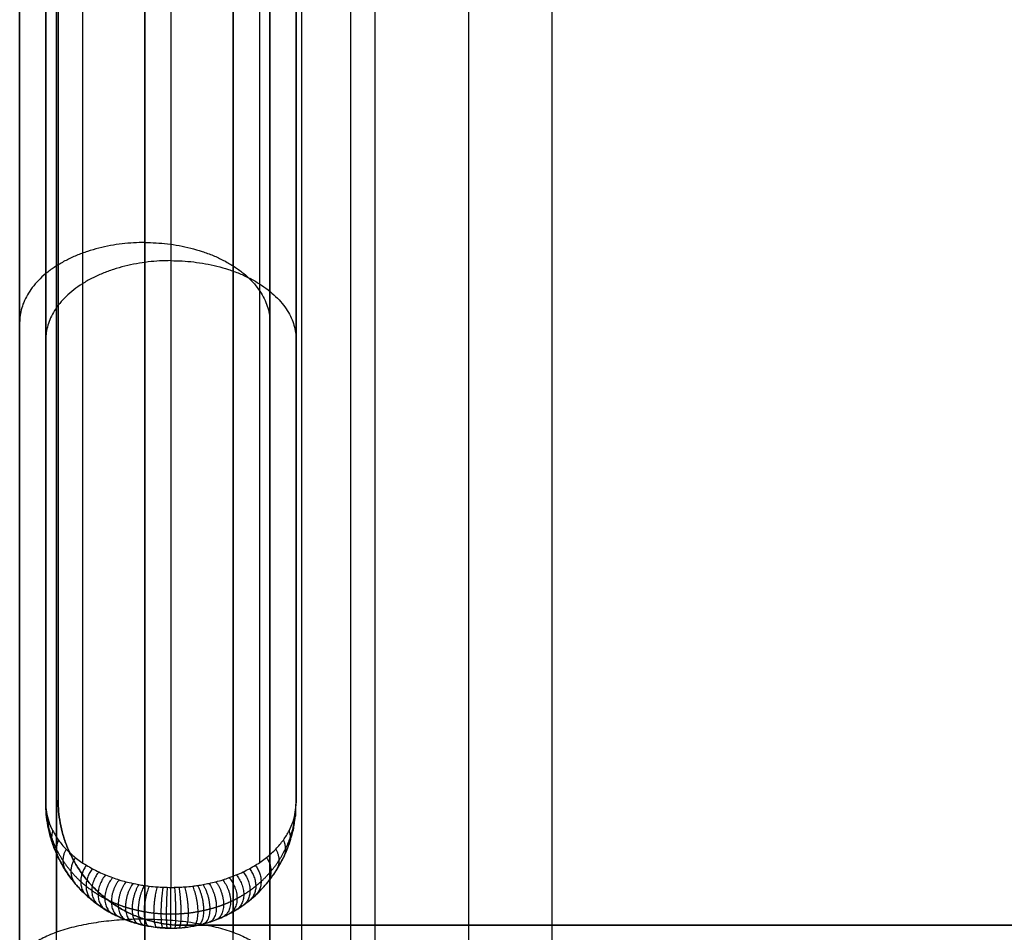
# Model space of a CAD drawing. Header units: millimetres. Extents: x -1267 to 621, y -1022 to -212.
# Tile 7 of 22: x -1267 to -1149, y -431 to -321. Entities that reach past the tile are written whole.
import ezdxf

# ---------------------------------------------------------------- set-up
doc = ezdxf.new("R2010")
doc.units = ezdxf.units.MM
doc.layers.add('Calque 08$Calque 09', color=1, linetype='Continuous', true_color=0xff000e)

msp = doc.modelspace()

# ---------------------------------------------------------------- linework, layer by layer
at = {"layer": 'Calque 08$Calque 09'}
for p, q in [((-1213, -1002.1, 63.69), (-1213, -232.1, 63.69)), ((-1203, -992.1, 423.69), (-1203, -242.1, 423.69)), ((-1266.84, -509.82, 510.36), (-1266.84, -309.92, 510.36)), ((-1236.84, -509.82, 510.36), (-1236.84, -309.92, 510.36)), ((-1263.71, -415.36, 597.63), (-1263.71, -415.36, 15.36)), ((-1233.71, -415.36, 597.63), (-1233.71, -415.36, 15.36)), ((-1247.23, -430.02, 63.69), (-1247.23, -430.02, 13.69)), ((602.7, -430.02, 37.44), (-1247.23, -430.02, 37.44))]:
    msp.add_line(p, q, dxfattribs=at)
for points in [[(-1233, -1007.1, 83.69), (-1233, -617.1, 83.69), (-1233, -227.1, 83.69)], [(-1233, -1007.1, 393.69), (-1233, -617.1, 393.69), (-1233, -227.1, 393.69)], [(-1233, -1007.1, 243.69), (-1233, -617.1, 243.69), (-1233, -227.1, 243.69)], [(-1227.15, -1005.64, 69.54), (-1227.15, -617.1, 69.54), (-1227.15, -228.57, 69.54)], [(-1224.22, -1002.71, 414.9), (-1224.22, -617.1, 414.9), (-1224.22, -231.5, 414.9)], [(-1248.71, -270.36, 499.17), (-1248.71, -347.92, 562.17), (-1248.71, -425.47, 625.16)], [(-1251.84, -273.74, 500.68), (-1251.84, -351.51, 563.02), (-1251.84, -429.28, 625.36)], [(-1259.31, -274.76, 497.08), (-1259.31, -348.63, 557.09), (-1259.31, -422.51, 617.1)], [(-1238.1, -274.76, 497.08), (-1238.1, -348.63, 557.09), (-1238.1, -422.51, 617.1)], [(-1251.84, -509.82, 495.36), (-1251.84, -392.75, 495.36), (-1251.84, -275.68, 495.36)], [(-1262.44, -284.35, 503.53), (-1262.44, -357.6, 562.25), (-1262.44, -430.86, 620.97)], [(-1241.23, -284.35, 503.53), (-1241.23, -357.6, 562.25), (-1241.23, -430.86, 620.97)], [(-1263.71, -285.36, 492.03), (-1263.71, -350.36, 544.83), (-1263.71, -415.36, 597.63)], [(-1263.71, -415.36, 15.36), (-1263.71, -350.36, 15.36), (-1263.71, -285.36, 15.36)], [(-1263.71, -285.36, 199.25), (-1263.71, -350.36, 199.25), (-1263.71, -415.36, 199.25)], [(-1262.23, -285.51, 63.69), (-1262.23, -350.27, 63.69), (-1262.23, -415.02, 63.69)], [(-1262.23, -285.51, 13.69), (-1262.23, -350.27, 13.69), (-1262.23, -415.02, 13.69)], [(-1262.23, -285.51, 38.69), (-1262.23, -350.27, 38.69), (-1262.23, -415.02, 38.69)], [(-1233.71, -285.36, 492.03), (-1233.71, -350.36, 544.83), (-1233.71, -415.36, 597.63)], [(-1233.71, -415.36, 15.36), (-1233.71, -350.36, 15.36), (-1233.71, -285.36, 15.36)], [(-1233.71, -285.36, 199.25), (-1233.71, -350.36, 199.25), (-1233.71, -415.36, 199.25)], [(-1262.44, -509.82, 499.76), (-1262.44, -397.76, 499.76), (-1262.44, -285.71, 499.76)], [(-1241.23, -509.82, 499.76), (-1241.23, -397.76, 499.76), (-1241.23, -285.71, 499.76)], [(-1266.84, -309.92, 510.36), (-1266.84, -372.3, 560.36), (-1266.84, -434.67, 610.36)], [(-1236.84, -309.92, 510.36), (-1236.84, -372.3, 560.36), (-1236.84, -434.67, 610.36)], [(-1263.71, -350.36, 544.83), (-1263.71, -350.36, 280.1), (-1263.71, -350.36, 15.36)], [(-1233.71, -350.36, 544.83), (-1233.71, -350.36, 280.1), (-1233.71, -350.36, 15.36)], [(-1266.84, -372.3, 560.36), (-1266.84, -441.06, 560.36), (-1266.84, -509.82, 560.36)], [(-1236.84, -372.3, 560.36), (-1236.84, -441.06, 560.36), (-1236.84, -509.82, 560.36)], [(-1262.23, -415.02, 63.69), (-1262.23, -415.02, 38.69), (-1262.23, -415.02, 13.69)], [(-1259.31, -425.97, 615.45), (-1259.31, -425.97, 315.41), (-1259.31, -425.97, 15.36)], [(-1257.84, -425.63, 63.69), (-1257.84, -425.63, 38.69), (-1257.84, -425.63, 13.69)], [(-1238.1, -425.97, 615.45), (-1238.1, -425.97, 315.41), (-1238.1, -425.97, 15.36)], [(-1251.84, -429.28, 625.36), (-1251.84, -469.55, 625.36), (-1251.84, -509.82, 625.36)], [(-1248.71, -430.36, 622.83), (-1248.71, -430.36, 319.1), (-1248.71, -430.36, 15.36)], [(602.7, -430.02, 63.69), (-322.27, -430.02, 63.69), (-1247.23, -430.02, 63.69)], [(-1247.23, -430.02, 13.69), (-322.27, -430.02, 13.69), (602.7, -430.02, 13.69)]]:
    msp.add_open_spline(points, degree=2, dxfattribs=at)
at = {"layer": 'Calque 08$Calque 09', "extrusion": (5.66622e-13, -0.771924, 0.635714)}
msp.add_rational_spline([(-1251.84, -348.19, 560.36), (-1266.84, -348.19, 560.36), (-1266.84, -357.78, 548.72)], [1, 0.707106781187, 1], degree=2, dxfattribs=at)
at = {"layer": 'Calque 08$Calque 09', "extrusion": (6.3685e-13, 0.771924, -0.635714)}
msp.add_rational_spline([(-1251.84, -348.19, 560.36), (-1236.84, -348.19, 560.36), (-1236.84, -357.78, 548.72)], [1, 0.707106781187, 1], degree=2, dxfattribs=at)
at = {"layer": 'Calque 08$Calque 09', "extrusion": (4.89329e-13, 0.776036, -0.630689)}
msp.add_rational_spline([(-1248.71, -350.36, 564.15), (-1263.71, -350.36, 564.15), (-1263.71, -359.82, 552.51)], [1, 0.707106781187, 1], degree=2, dxfattribs=at)
at = {"layer": 'Calque 08$Calque 09', "extrusion": (-4.86388e-13, 0.776036, -0.630689)}
msp.add_rational_spline([(-1248.71, -350.36, 564.15), (-1233.71, -350.36, 564.15), (-1233.71, -359.82, 552.51)], [1, 0.707106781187, 1], degree=2, dxfattribs=at)
at = {"layer": 'Calque 08$Calque 09'}
for points, knots in [([(-1263.71, -415.36, 597.63), (-1263.71, -415.73, 598.63), (-1263.65, -416.47, 600.64), (-1263.38, -417.58, 603.67), (-1262.91, -418.69, 606.7), (-1262.23, -419.8, 609.71), (-1261.34, -420.86, 612.61), (-1260.23, -421.88, 615.37), (-1259.13, -422.66, 617.5), (-1258.14, -423.23, 619.06), (-1257.38, -423.62, 620.12), (-1256.58, -423.98, 621.09), (-1255.76, -424.29, 621.95), (-1254.94, -424.57, 622.69), (-1254.13, -424.8, 623.32), (-1253.34, -424.98, 623.83), (-1252.6, -425.13, 624.23), (-1251.94, -425.24, 624.53), (-1251.21, -425.34, 624.79), (-1250.46, -425.41, 624.99), (-1249.73, -425.45, 625.11), (-1249.17, -425.47, 625.15), (-1248.86, -425.47, 625.16), (-1248.71, -425.47, 625.16)], [0, 0, 0, 0, 3.044394, 6.106526, 9.233921, 12.334319, 15.39621, 18.316748, 21.130647, 22.404931, 23.626639, 24.818974, 25.938461, 26.894632, 27.804453, 28.656642, 29.353359, 29.94743, 30.480014, 31.280581, 31.849184, 32.261361, 32.614258, 32.614258, 32.614258, 32.614258]), ([(-1263.71, -415.36, 597.63), (-1263.71, -415.91, 598.55), (-1263.65, -417, 600.38), (-1263.38, -418.65, 603.16), (-1262.91, -420.3, 605.93), (-1262.23, -421.94, 608.68), (-1261.34, -423.52, 611.34), (-1260.23, -425.03, 613.87), (-1259.13, -426.19, 615.82), (-1258.14, -427.04, 617.25), (-1257.38, -427.62, 618.22), (-1256.58, -428.15, 619.11), (-1255.76, -428.62, 619.9), (-1254.94, -429.02, 620.57), (-1254.13, -429.36, 621.15), (-1253.34, -429.64, 621.62), (-1252.6, -429.86, 621.98), (-1251.94, -430.02, 622.25), (-1251.21, -430.16, 622.49), (-1250.46, -430.27, 622.68), (-1249.73, -430.33, 622.78), (-1249.17, -430.36, 622.83), (-1248.86, -430.36, 622.83), (-1248.71, -430.36, 622.83)], [0, 0, 0, 0, 3.044394, 6.106526, 9.233921, 12.334319, 15.39621, 18.316748, 21.130647, 22.404931, 23.626639, 24.818974, 25.938461, 26.894632, 27.804453, 28.656642, 29.353359, 29.94743, 30.480014, 31.280581, 31.849184, 32.261361, 32.614258, 32.614258, 32.614258, 32.614258]), ([(-1248.71, -430.36, 622.83), (-1248.56, -430.36, 622.83), (-1248.24, -430.36, 622.83), (-1247.69, -430.33, 622.78), (-1246.96, -430.27, 622.68), (-1246.21, -430.16, 622.49), (-1245.48, -430.02, 622.25), (-1244.82, -429.86, 621.98), (-1244.08, -429.64, 621.62), (-1243.29, -429.36, 621.15), (-1242.48, -429.02, 620.57), (-1241.66, -428.62, 619.9), (-1240.84, -428.15, 619.11), (-1240.04, -427.62, 618.22), (-1239.28, -427.04, 617.25), (-1238.29, -426.19, 615.82), (-1237.18, -425.03, 613.87), (-1236.08, -423.52, 611.34), (-1235.19, -421.94, 608.68), (-1234.51, -420.3, 605.93), (-1234.04, -418.65, 603.16), (-1233.77, -417, 600.38), (-1233.71, -415.91, 598.55), (-1233.71, -415.36, 597.63)], [0, 0, 0, 0, 0.352897, 0.765074, 1.333677, 2.134245, 2.666828, 3.2609, 3.957616, 4.809806, 5.719626, 6.675797, 7.795284, 8.987619, 10.209328, 11.483612, 14.297511, 17.218048, 20.27994, 23.380338, 26.507733, 29.569865, 32.614143, 32.614143, 32.614143, 32.614143]), ([(-1248.71, -425.47, 625.16), (-1248.56, -425.47, 625.16), (-1248.24, -425.47, 625.15), (-1247.69, -425.45, 625.11), (-1246.96, -425.41, 624.99), (-1246.21, -425.34, 624.79), (-1245.48, -425.24, 624.53), (-1244.82, -425.13, 624.23), (-1244.08, -424.98, 623.83), (-1243.29, -424.8, 623.32), (-1242.48, -424.57, 622.69), (-1241.66, -424.29, 621.95), (-1240.84, -423.98, 621.09), (-1240.04, -423.62, 620.12), (-1239.28, -423.23, 619.06), (-1238.29, -422.66, 617.5), (-1237.18, -421.88, 615.37), (-1236.08, -420.86, 612.61), (-1235.19, -419.8, 609.71), (-1234.51, -418.69, 606.7), (-1234.04, -417.58, 603.67), (-1233.77, -416.47, 600.64), (-1233.71, -415.73, 598.63), (-1233.71, -415.36, 597.63)], [0, 0, 0, 0, 0.352897, 0.765074, 1.333677, 2.134245, 2.666828, 3.2609, 3.957616, 4.809806, 5.719626, 6.675797, 7.795284, 8.987619, 10.209328, 11.483612, 14.297511, 17.218048, 20.27994, 23.380338, 26.507733, 29.569865, 32.614143, 32.614143, 32.614143, 32.614143])]:
    msp.add_open_spline(points, degree=3, knots=knots, dxfattribs=at)
for points, weights in [([(-1248.71, -430.36, 15.36), (-1263.71, -430.36, 15.36), (-1263.71, -415.36, 15.36)], [1, 0.707106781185, 1]), ([(-1248.71, -430.36, 199.25), (-1263.71, -430.36, 199.25), (-1263.71, -415.36, 199.25)], [1, 0.707106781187, 1]), ([(-1247.23, -430.02, 63.69), (-1262.23, -430.02, 63.69), (-1262.23, -415.02, 63.69)], [1, 0.707106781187, 1]), ([(-1262.23, -415.02, 13.69), (-1262.23, -430.02, 13.69), (-1247.23, -430.02, 13.69)], [1, 0.707106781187, 1]), ([(-1262.23, -415.02, 38.69), (-1262.23, -430.02, 38.69), (-1247.23, -430.02, 38.69)], [1, 0.707106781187, 1]), ([(-1248.71, -430.36, 15.36), (-1233.71, -430.36, 15.36), (-1233.71, -415.36, 15.36)], [1, 0.707106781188, 1]), ([(-1248.71, -430.36, 199.25), (-1233.71, -430.36, 199.25), (-1233.71, -415.36, 199.25)], [1, 0.707106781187, 1])]:
    msp.add_rational_spline(points, weights, degree=2, dxfattribs=at)
for points, weights, knots in [([(-1263.71, -415.36, 597.63), (-1263.71, -415.82, 598.59), (-1263.66, -416.74, 600.51), (-1263.43, -418.12, 603.42), (-1263.03, -419.51, 606.35), (-1262.46, -420.9, 609.26), (-1261.7, -422.25, 612.09), (-1260.74, -423.54, 614.81), (-1259.78, -424.56, 616.94), (-1258.9, -425.31, 618.53), (-1258.21, -425.84, 619.63), (-1257.46, -426.33, 620.67), (-1256.68, -426.78, 621.6), (-1255.88, -427.17, 622.43), (-1255.05, -427.52, 623.16), (-1254.22, -427.82, 623.78), (-1253.41, -428.05, 624.28), (-1252.66, -428.23, 624.66), (-1251.81, -428.4, 625.02), (-1250.9, -428.54, 625.3), (-1249.99, -428.61, 625.46), (-1249.3, -428.65, 625.53), (-1248.89, -428.65, 625.54), (-1248.71, -428.65, 625.54)], [1, 0.999999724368, 0.998382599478, 0.990981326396, 0.978324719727, 0.960141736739, 0.936605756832, 0.907877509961, 0.879980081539, 0.855916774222, 0.837959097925, 0.819635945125, 0.801815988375, 0.785022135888, 0.769584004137, 0.755863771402, 0.744516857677, 0.735644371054, 0.727328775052, 0.720771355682, 0.716807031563, 0.715183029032, 0.714885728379, 0.714885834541], [0, 0, 0, 0, 3.044394, 6.106526, 9.233921, 12.334319, 15.39621, 18.316748, 21.130647, 22.404931, 23.626639, 24.818974, 25.938461, 26.894632, 27.804453, 28.656642, 29.353359, 29.94743, 30.480014, 31.280581, 31.849184, 32.261361, 32.614258, 32.614258, 32.614258, 32.614258]), ([(-1248.71, -428.65, 625.54), (-1248.52, -428.65, 625.54), (-1248.12, -428.65, 625.53), (-1247.42, -428.61, 625.46), (-1246.52, -428.54, 625.3), (-1245.61, -428.4, 625.02), (-1244.75, -428.23, 624.66), (-1244, -428.05, 624.28), (-1243.2, -427.82, 623.78), (-1242.36, -427.52, 623.16), (-1241.54, -427.17, 622.43), (-1240.74, -426.78, 621.6), (-1239.96, -426.33, 620.67), (-1239.21, -425.84, 619.63), (-1238.52, -425.31, 618.53), (-1237.64, -424.56, 616.94), (-1236.67, -423.54, 614.81), (-1235.72, -422.25, 612.09), (-1234.96, -420.9, 609.26), (-1234.38, -419.51, 606.35), (-1233.99, -418.12, 603.42), (-1233.76, -416.74, 600.51), (-1233.71, -415.82, 598.59), (-1233.71, -415.36, 597.63)], [0.714885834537, 0.714885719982, 0.715183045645, 0.716807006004, 0.72077140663, 0.72732868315, 0.735644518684, 0.744516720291, 0.755863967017, 0.769583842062, 0.785022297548, 0.801815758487, 0.819636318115, 0.837958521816, 0.855917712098, 0.879979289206, 0.907878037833, 0.93660534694, 0.960141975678, 0.978324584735, 0.990981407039, 0.998382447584, 0.999999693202, 1], [0, 0, 0, 0, 0.352897, 0.765074, 1.333677, 2.134245, 2.666828, 3.2609, 3.957616, 4.809806, 5.719626, 6.675797, 7.795284, 8.987619, 10.209328, 11.483612, 14.297511, 17.218048, 20.27994, 23.380338, 26.507733, 29.569865, 32.614143, 32.614143, 32.614143, 32.614143])]:
    msp.add_rational_spline(points, weights, degree=3, knots=knots, dxfattribs=at)
at = {"layer": 'Calque 08$Calque 09', "extrusion": (0.046963, -0.429209, 0.901984)}
msp.add_rational_spline([(-1263.62, -416.47, 600.63), (-1263.65, -416.73, 600.5), (-1263.62, -417, 600.38)], [1, 0.995145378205, 1], degree=2, dxfattribs=at)
at = {"layer": 'Calque 08$Calque 09', "extrusion": (0.046913, 0.42921, -0.901986)}
msp.add_rational_spline([(-1233.8, -416.47, 600.63), (-1233.77, -416.73, 600.5), (-1233.8, -417, 600.38)], [1, 0.995145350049, 1], degree=2, dxfattribs=at)
at = {"layer": 'Calque 08$Calque 09', "extrusion": (0.095677, -0.427712, 0.898837)}
msp.add_rational_spline([(-1263.35, -417.57, 603.64), (-1263.46, -418.11, 603.4), (-1263.35, -418.64, 603.13)], [1, 0.980367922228, 1], degree=2, dxfattribs=at)
at = {"layer": 'Calque 08$Calque 09', "extrusion": (0.095696, 0.427711, -0.898836)}
msp.add_rational_spline([(-1234.07, -417.57, 603.64), (-1233.95, -418.11, 603.4), (-1234.07, -418.64, 603.13)], [1, 0.98036796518, 1], degree=2, dxfattribs=at)
at = {"layer": 'Calque 08$Calque 09', "extrusion": (0.148276, -0.424933, 0.892998)}
msp.add_rational_spline([(-1262.87, -418.69, 606.7), (-1263.15, -419.52, 606.36), (-1262.87, -420.31, 605.94)], [1, 0.954707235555, 1], degree=2, dxfattribs=at)
at = {"layer": 'Calque 08$Calque 09', "extrusion": (0.148264, 0.424934, -0.893)}
msp.add_rational_spline([(-1234.55, -418.69, 606.7), (-1234.27, -419.52, 606.36), (-1234.55, -420.31, 605.94)], [1, 0.954707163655, 1], degree=2, dxfattribs=at)
at = {"layer": 'Calque 08$Calque 09', "extrusion": (0.205348, -0.420526, 0.883736)}
msp.add_rational_spline([(-1262.19, -419.8, 609.71), (-1262.69, -420.92, 609.3), (-1262.19, -421.95, 608.69)], [1, 0.918155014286, 1], degree=2, dxfattribs=at)
at = {"layer": 'Calque 08$Calque 09', "extrusion": (0.205359, 0.420525, -0.883734)}
msp.add_rational_spline([(-1235.23, -419.8, 609.71), (-1234.73, -420.92, 609.3), (-1235.23, -421.95, 608.69)], [1, 0.918155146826, 1], degree=2, dxfattribs=at)
at = {"layer": 'Calque 08$Calque 09', "extrusion": (0.269212, -0.413819, 0.869643)}
msp.add_rational_spline([(-1261.28, -420.88, 612.64), (-1262.09, -422.31, 612.21), (-1261.28, -423.54, 611.37)], [1, 0.87036434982, 1], degree=2, dxfattribs=at)
at = {"layer": 'Calque 08$Calque 09', "extrusion": (0.2692, 0.413821, -0.869646)}
msp.add_rational_spline([(-1236.14, -420.88, 612.64), (-1235.33, -422.31, 612.21), (-1236.14, -423.54, 611.37)], [1, 0.870364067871, 1], degree=2, dxfattribs=at)
at = {"layer": 'Calque 08$Calque 09', "extrusion": (0.340916, -0.403942, 0.848886)}
msp.add_rational_spline([(-1260.17, -421.88, 615.39), (-1261.35, -423.64, 615.02), (-1260.17, -425.04, 613.89)], [1, 0.812933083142, 1], degree=2, dxfattribs=at)
at = {"layer": 'Calque 08$Calque 09', "extrusion": (0.340922, 0.403941, -0.848884)}
msp.add_rational_spline([(-1237.25, -421.88, 615.39), (-1236.07, -423.64, 615.02), (-1237.25, -425.04, 613.89)], [1, 0.812933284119, 1], degree=2, dxfattribs=at)
at = {"layer": 'Calque 08$Calque 09', "extrusion": (0.425404, -0.388864, 0.8172)}
msp.add_rational_spline([(-1258.83, -422.82, 617.95), (-1260.45, -424.96, 617.78), (-1258.83, -426.44, 616.23)], [1, 0.745567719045, 1], degree=2, dxfattribs=at)
at = {"layer": 'Calque 08$Calque 09', "extrusion": (0.470767, -0.379091, 0.796661)}
msp.add_rational_spline([(-1258.12, -423.24, 619.07), (-1259.96, -425.56, 619.05), (-1258.12, -427.05, 617.26)], [1, 0.710918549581, 1], degree=2, dxfattribs=at)
at = {"layer": 'Calque 08$Calque 09', "extrusion": (0.519854, -0.367059, 0.771375)}
msp.add_rational_spline([(-1257.36, -423.62, 620.12), (-1259.42, -426.16, 620.3), (-1257.36, -427.62, 618.22)], [1, 0.67524052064, 1], degree=2, dxfattribs=at)
at = {"layer": 'Calque 08$Calque 09', "extrusion": (0.51985, 0.36706, -0.771377)}
msp.add_rational_spline([(-1240.06, -423.62, 620.12), (-1237.99, -426.16, 620.3), (-1240.06, -427.62, 618.22)], [1, 0.675240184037, 1], degree=2, dxfattribs=at)
at = {"layer": 'Calque 08$Calque 09', "extrusion": (0.470781, 0.379088, -0.796654)}
msp.add_rational_spline([(-1239.3, -423.24, 619.07), (-1237.46, -425.56, 619.05), (-1239.3, -427.05, 617.26)], [1, 0.710919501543, 1], degree=2, dxfattribs=at)
at = {"layer": 'Calque 08$Calque 09', "extrusion": (0.425401, 0.388865, -0.817201)}
msp.add_rational_spline([(-1238.59, -422.82, 617.95), (-1236.97, -424.96, 617.78), (-1238.59, -426.44, 616.23)], [1, 0.745567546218, 1], degree=2, dxfattribs=at)
at = {"layer": 'Calque 08$Calque 09', "extrusion": (0.574112, -0.351814, 0.739339)}
msp.add_rational_spline([(-1256.55, -423.98, 621.11), (-1258.83, -426.76, 621.56), (-1256.55, -428.15, 619.12)], [1, 0.638187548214, 1], degree=2, dxfattribs=at)
at = {"layer": 'Calque 08$Calque 09', "extrusion": (0.631844, -0.333045, 0.699896)}
msp.add_rational_spline([(-1255.7, -424.31, 621.99), (-1258.17, -427.33, 622.77), (-1255.7, -428.63, 619.93)], [1, 0.601642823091, 1], degree=2, dxfattribs=at)
at = {"layer": 'Calque 08$Calque 09', "extrusion": (0.686976, -0.312242, 0.656177)}
msp.add_rational_spline([(-1254.91, -424.57, 622.69), (-1257.5, -427.84, 623.84), (-1254.91, -429.02, 620.58)], [1, 0.569469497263, 1], degree=2, dxfattribs=at)
at = {"layer": 'Calque 08$Calque 09', "extrusion": (0.744508, -0.286862, 0.602841)}
msp.add_rational_spline([(-1254.1, -424.8, 623.32), (-1256.74, -428.34, 624.89), (-1254.1, -429.36, 621.15)], [1, 0.538606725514, 1], degree=2, dxfattribs=at)
at = {"layer": 'Calque 08$Calque 09', "extrusion": (0.744508, 0.286862, -0.602842)}
msp.add_rational_spline([(-1243.32, -424.8, 623.32), (-1240.68, -428.34, 624.89), (-1243.32, -429.36, 621.15)], [1, 0.538606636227, 1], degree=2, dxfattribs=at)
at = {"layer": 'Calque 08$Calque 09', "extrusion": (0.686977, 0.312242, -0.656177)}
msp.add_rational_spline([(-1242.5, -424.57, 622.69), (-1239.92, -427.84, 623.84), (-1242.5, -429.02, 620.58)], [1, 0.569469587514, 1], degree=2, dxfattribs=at)
at = {"layer": 'Calque 08$Calque 09', "extrusion": (0.631843, 0.333046, -0.699897)}
msp.add_rational_spline([(-1241.71, -424.31, 621.99), (-1239.25, -427.33, 622.77), (-1241.71, -428.63, 619.93)], [1, 0.601642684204, 1], degree=2, dxfattribs=at)
at = {"layer": 'Calque 08$Calque 09', "extrusion": (0.574114, 0.351814, -0.739338)}
msp.add_rational_spline([(-1240.87, -423.98, 621.11), (-1238.59, -426.76, 621.56), (-1240.87, -428.15, 619.12)], [1, 0.638187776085, 1], degree=2, dxfattribs=at)
at = {"layer": 'Calque 08$Calque 09', "extrusion": (0.802169, -0.256562, 0.539166)}
msp.add_rational_spline([(-1253.28, -424.99, 623.85), (-1255.87, -428.82, 625.89), (-1253.28, -429.65, 621.64)], [1, 0.510259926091, 1], degree=2, dxfattribs=at)
at = {"layer": 'Calque 08$Calque 09', "extrusion": (0.850663, -0.225889, 0.474708)}
msp.add_rational_spline([(-1252.56, -425.13, 624.24), (-1255.02, -429.21, 626.71), (-1252.56, -429.86, 621.99)], [1, 0.48826934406, 1], degree=2, dxfattribs=at)
at = {"layer": 'Calque 08$Calque 09', "extrusion": (-0.891317, 0.19481, -0.409393)}
msp.add_rational_spline([(-1251.91, -425.24, 624.53), (-1254.16, -429.53, 627.38), (-1251.91, -430.02, 622.25)], [1, 0.471035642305, 1], degree=2, dxfattribs=at)
at = {"layer": 'Calque 08$Calque 09', "extrusion": (-0.925492, 0.16275, -0.34202)}
msp.add_rational_spline([(-1251.31, -425.32, 624.75), (-1253.27, -429.79, 627.93), (-1251.31, -430.14, 622.45)], [1, 0.457338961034, 1], degree=2, dxfattribs=at)
at = {"layer": 'Calque 08$Calque 09', "extrusion": (-0.968424, 0.107124, -0.225121)}
msp.add_rational_spline([(-1250.36, -425.41, 625), (-1251.72, -430.12, 628.63), (-1250.36, -430.27, 622.68)], [1, 0.441087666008, 1], degree=2, dxfattribs=at)
at = {"layer": 'Calque 08$Calque 09', "extrusion": (-0.989205, 0.062966, -0.132323)}
msp.add_rational_spline([(-1249.66, -425.45, 625.11), (-1250.48, -430.28, 628.96), (-1249.66, -430.33, 622.78)], [1, 0.433582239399, 1], degree=2, dxfattribs=at)
at = {"layer": 'Calque 08$Calque 09', "extrusion": (-0.997668, 0.02933, -0.061637)}
msp.add_rational_spline([(-1249.15, -425.47, 625.15), (-1249.54, -430.35, 629.1), (-1249.15, -430.36, 622.82)], [1, 0.430589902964, 1], degree=2, dxfattribs=at)
at = {"layer": 'Calque 08$Calque 09', "extrusion": (-1, -9.5808e-11, 2.78312e-10)}
msp.add_rational_spline([(-1248.71, -430.36, 622.83), (-1248.71, -430.36, 629.14), (-1248.71, -425.47, 625.16)], [1, 0.429771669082, 1], degree=2, dxfattribs=at)
at = {"layer": 'Calque 08$Calque 09', "extrusion": (-0.997668, -0.02933, 0.061636)}
msp.add_rational_spline([(-1248.27, -425.47, 625.15), (-1247.88, -430.35, 629.1), (-1248.27, -430.36, 622.82)], [1, 0.430589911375, 1], degree=2, dxfattribs=at)
at = {"layer": 'Calque 08$Calque 09', "extrusion": (-0.989205, -0.062966, 0.132323)}
msp.add_rational_spline([(-1247.76, -425.45, 625.11), (-1246.93, -430.28, 628.96), (-1247.76, -430.33, 622.78)], [1, 0.433582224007, 1], degree=2, dxfattribs=at)
at = {"layer": 'Calque 08$Calque 09', "extrusion": (-0.968424, -0.107124, 0.225121)}
msp.add_rational_spline([(-1247.06, -425.41, 625), (-1245.69, -430.12, 628.63), (-1247.06, -430.27, 622.68)], [1, 0.441087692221, 1], degree=2, dxfattribs=at)
at = {"layer": 'Calque 08$Calque 09', "extrusion": (-0.925491, -0.16275, 0.34202)}
msp.add_rational_spline([(-1246.11, -425.32, 624.75), (-1244.15, -429.79, 627.93), (-1246.11, -430.14, 622.45)], [1, 0.457338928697, 1], degree=2, dxfattribs=at)
at = {"layer": 'Calque 08$Calque 09', "extrusion": (-0.891319, -0.194808, 0.40939)}
msp.add_rational_spline([(-1245.51, -425.24, 624.53), (-1243.26, -429.53, 627.38), (-1245.51, -430.02, 622.25)], [1, 0.471035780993, 1], degree=2, dxfattribs=at)
at = {"layer": 'Calque 08$Calque 09', "extrusion": (0.850662, 0.22589, -0.474708)}
msp.add_rational_spline([(-1244.86, -425.13, 624.24), (-1242.4, -429.21, 626.71), (-1244.86, -429.86, 621.99)], [1, 0.488269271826, 1], degree=2, dxfattribs=at)
at = {"layer": 'Calque 08$Calque 09', "extrusion": (0.80217, 0.256562, -0.539165)}
msp.add_rational_spline([(-1244.14, -424.99, 623.85), (-1241.54, -428.82, 625.89), (-1244.14, -429.65, 621.64)], [1, 0.510260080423, 1], degree=2, dxfattribs=at)
at = {"layer": 'Calque 08$Calque 09', "extrusion": (3.51861e-14, -0.940927, 0.338609)}
msp.add_open_spline([(-1251.84, -429.28, 625.36), (-1252.65, -429.28, 625.36), (-1254.32, -429.33, 625.23), (-1256.81, -429.55, 624.6), (-1259.24, -429.95, 623.5), (-1261.49, -430.5, 621.95), (-1263.44, -431.21, 620), (-1264.99, -432.02, 617.75), (-1266.07, -432.89, 615.32), (-1266.7, -433.78, 612.84), (-1266.83, -434.38, 611.17), (-1266.84, -434.67, 610.36)], degree=3, knots=[0, 0, 0, 0, 2.429317, 5.000436, 7.694276, 10.481572, 13.32267, 16.169812, 18.971954, 21.680898, 24.256776, 24.256776, 24.256776, 24.256776], dxfattribs=at)
at = {"layer": 'Calque 08$Calque 09', "extrusion": (1.3325e-13, 0.940927, -0.338609)}
msp.add_open_spline([(-1251.84, -429.28, 625.36), (-1251.03, -429.28, 625.36), (-1249.36, -429.33, 625.23), (-1246.87, -429.55, 624.6), (-1244.43, -429.95, 623.5), (-1242.18, -430.5, 621.95), (-1240.23, -431.21, 620), (-1238.69, -432.02, 617.75), (-1237.6, -432.89, 615.32), (-1236.97, -433.78, 612.84), (-1236.84, -434.38, 611.17), (-1236.84, -434.67, 610.36)], degree=3, knots=[0, 0, 0, 0, 2.429317, 5.000436, 7.694276, 10.481572, 13.32267, 16.169812, 18.971954, 21.680898, 24.256776, 24.256776, 24.256776, 24.256776], dxfattribs=at)

doc.saveas('drawing.dxf')
